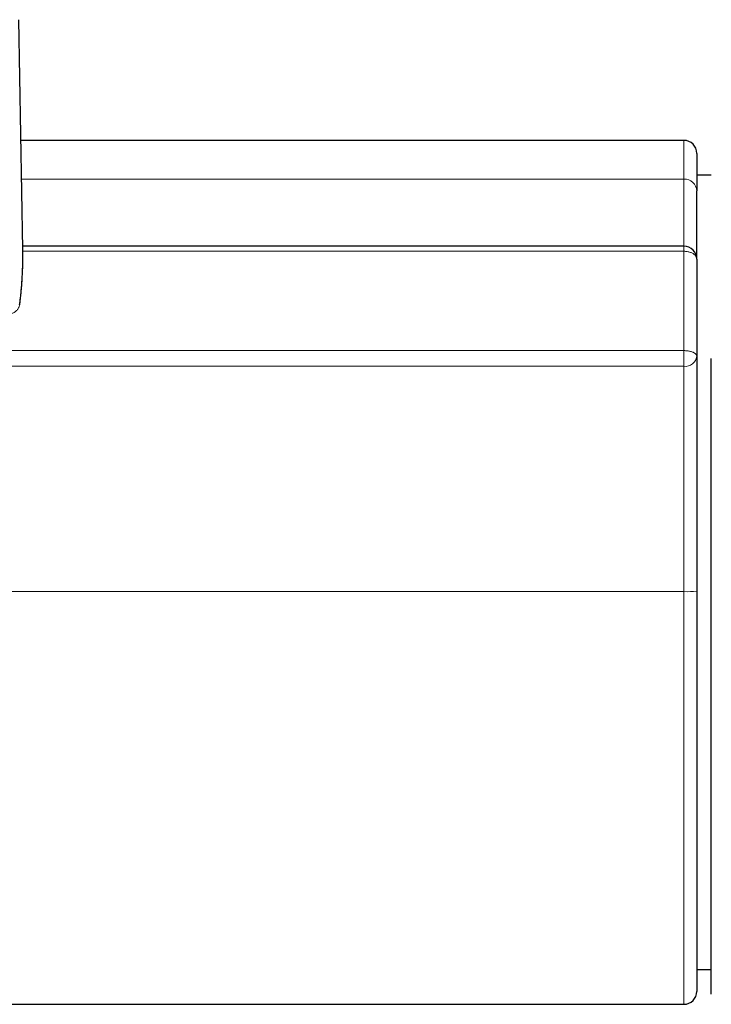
# Model space of a CAD drawing. Header units: millimetres. Extents: x 8 to 735, y 12 to 450.
# Tile 56 of 71: x 431 to 471, y 373 to 430. Entities that reach past the tile are written whole.
import ezdxf

# ---------------------------------------------------------------- set-up
doc = ezdxf.new("R2010")
doc.units = ezdxf.units.MM

msp = doc.modelspace()

# ---------------------------------------------------------------- linework, layer by layer
at = {"color": 7, "linetype": 'Continuous', "lineweight": 30}
for p, q in [((431.223, 416.878), (431, 430.166)), ((469.5, 423.18), (431.117, 423.18)), ((470.25, 422.43), (470.25, 420.257)), ((471.089, 421.174), (470.25, 421.174)), ((470.25, 416.302), (470.25, 410.694)), ((470.25, 415.798), (470.25, 415.798)), ((470.25, 397.099), (470.25, 373.93)), ((470.25, 375.187), (471.089, 375.187)), ((396.186, 373.18), (469.5, 373.18))]:
    msp.add_line(p, q, dxfattribs=at)
at = {"color": 252, "linetype": 'Continuous', "lineweight": 0}
for p, q in [((469.5, 423.18), (469.5, 420.939)), ((431.155, 420.939), (454.403, 420.939)), ((461.097, 420.939), (454.403, 420.939)), ((461.097, 420.939), (469.5, 420.939)), ((469.5, 416.763), (469.5, 411.012)), ((454.404, 397.065), (403.713, 397.065)), ((454.404, 397.065), (461.098, 397.065)), ((469.5, 397.065), (461.098, 397.065)), ((469.5, 397.065), (469.5, 373.18))]:
    msp.add_line(p, q, dxfattribs=at)
at = {"color": 7, "linetype": 'Continuous', "lineweight": 30, "flags": 128}
msp.add_lwpolyline([(469.5, 417.052), (458.319, 417.052), (431.22, 417.052)], dxfattribs=at)
at = {"color": 252, "linetype": 'Continuous', "lineweight": 0, "flags": 128}
for points in [[(431.224, 416.763), (458.425, 416.763), (469.5, 416.763)], [(469.5, 417.052), (469.5, 417.051), (469.5, 417.048), (469.5, 417.041), (469.5, 417.031), (469.5, 417.017), (469.5, 417.001), (469.5, 416.981), (469.5, 416.958), (469.5, 416.932), (469.5, 416.903), (469.5, 416.872), (469.5, 416.838), (469.5, 416.801), (469.5, 416.763)], [(469.5, 416.763), (469.549, 416.762), (469.598, 416.759), (469.647, 416.754), (469.694, 416.747), (469.741, 416.738), (469.787, 416.728), (469.832, 416.715), (469.875, 416.701), (469.917, 416.685), (469.957, 416.668), (469.995, 416.648), (470.031, 416.628), (470.064, 416.606), (470.095, 416.582), (470.124, 416.558), (470.15, 416.532), (470.173, 416.506), (470.193, 416.478), (470.21, 416.45), (470.225, 416.421), (470.236, 416.392), (470.244, 416.362), (470.249, 416.332), (470.25, 416.302)], [(431.043, 413.681), (431.041, 413.659), (431.041, 413.658)], [(403.713, 411.012), (406.128, 411.012), (414.126, 411.012), (458.425, 411.012), (469.5, 411.012)], [(469.5, 410.104), (469.5, 410.137), (469.5, 410.172), (469.5, 410.209), (469.5, 410.249), (469.5, 410.29), (469.5, 410.333), (469.5, 410.378), (469.5, 410.425), (469.5, 410.472), (469.5, 410.521), (469.5, 410.57), (469.5, 410.62), (469.5, 410.67), (469.5, 410.72), (469.5, 410.77), (469.5, 410.82), (469.5, 410.87), (469.5, 410.918), (469.5, 410.965), (469.5, 411.012)], [(469.5, 411.012), (469.549, 411.011), (469.598, 411.009), (469.647, 411.006), (469.694, 411.001), (469.741, 410.995), (469.787, 410.987), (469.832, 410.979), (469.875, 410.969), (469.917, 410.958), (469.957, 410.946), (469.995, 410.933), (470.031, 410.919), (470.064, 410.903), (470.095, 410.887), (470.124, 410.87), (470.15, 410.853), (470.173, 410.834), (470.193, 410.815), (470.21, 410.796), (470.225, 410.776), (470.236, 410.756), (470.244, 410.735), (470.249, 410.714), (470.25, 410.694)], [(403.713, 410.104), (404.844, 410.104), (405.975, 410.104), (408.236, 410.104), (445.937, 410.104), (464.788, 410.104), (469.5, 410.104)]]:
    msp.add_lwpolyline(points, dxfattribs=at)
at = {"color": 7, "linetype": 'Continuous', "lineweight": 30}
for centre, start, end in [((469.5, 422.43), 0, 90), ((469.5, 416.302), 0, 90), ((469.5, 373.93), 270, 0)]:
    msp.add_arc(centre, 0.75, start, end, dxfattribs=at)
at = {"color": 252, "linetype": 'Continuous', "lineweight": 0}
for centre, radius, start, end in [((469.532, 420.221), 0.719, 2.8122, 92.5602), ((469.572, 410.785), 0.684, 263.9761, 352.3221), ((469.687, 401.298), 4.237, 267.4687, 277.6341)]:
    msp.add_arc(centre, radius, start, end, dxfattribs=at)
msp.add_ellipse((401.119, 416.509), major_axis=(30.107, 0.01), ratio=0.852609, start_param=6.17242, end_param=6.28907, dxfattribs=at)
at = {"color": 7, "linetype": 'Continuous', "lineweight": 30}
msp.add_ellipse((401.119, 416.509), major_axis=(30.107, 0.01), ratio=0.852609, start_param=0.005884, end_param=0.013996, dxfattribs=at)
at = {"color": 252, "linetype": 'Continuous', "lineweight": 0}
for points, knots in [([(469.5, 417.052), (469.5, 417.07), (469.5, 417.121), (469.5, 417.214), (469.5, 417.327), (469.5, 417.446), (469.5, 417.569), (469.5, 417.697), (469.5, 417.827), (469.5, 417.965), (469.5, 418.108), (469.5, 418.308), (469.5, 418.56), (469.5, 418.867), (469.5, 419.173), (469.5, 419.48), (469.5, 419.784), (469.5, 420.085), (469.5, 420.346), (469.5, 420.57), (469.5, 420.758), (469.5, 420.879), (469.5, 420.939)], [0, 0, 0, 0, 0.018701, 0.05348, 0.088318, 0.123156, 0.157927, 0.192698, 0.227492, 0.262285, 0.299828, 0.337371, 0.412472, 0.4859, 0.559329, 0.632757, 0.706185, 0.779614, 0.853041, 0.902028, 0.951015, 1, 1, 1, 1]), ([(430.297, 413.112), (430.302, 413.112), (430.325, 413.113), (430.373, 413.115), (430.44, 413.123), (430.513, 413.139), (430.584, 413.16), (430.651, 413.188), (430.715, 413.221), (430.778, 413.26), (430.838, 413.308), (430.893, 413.362), (430.941, 413.421), (430.98, 413.485), (431.011, 413.552), (431.032, 413.618), (431.039, 413.661), (431.043, 413.681)], [0, 0, 0, 0, 0.012618, 0.063124, 0.131346, 0.199738, 0.26796, 0.336183, 0.404577, 0.4728, 0.549719, 0.626882, 0.703801, 0.780718, 0.85788, 0.934798, 1, 1, 1, 1]), ([(469.5, 410.104), (469.5, 410.072), (469.5, 410.007), (469.5, 409.904), (469.5, 409.798), (469.5, 409.672), (469.5, 409.526), (469.5, 409.356), (469.5, 409.178), (469.5, 408.992), (469.5, 408.801), (469.5, 408.604), (469.5, 408.401), (469.5, 408.216), (469.5, 408.054), (469.5, 407.914), (469.5, 407.774), (469.5, 407.6), (469.5, 407.392), (469.5, 407.149), (469.5, 406.904), (469.5, 406.657), (469.5, 406.409), (469.5, 406.161), (469.5, 405.867), (469.5, 405.528), (469.5, 405.185), (469.5, 404.883), (469.5, 404.59), (469.5, 404.266), (469.5, 403.911), (469.5, 403.497), (469.5, 403.023), (469.5, 402.489), (469.5, 401.867), (469.5, 401.157), (469.5, 400.447), (469.5, 399.824), (469.5, 399.289), (469.5, 398.754), (469.5, 398.205), (469.5, 397.642), (469.5, 397.258), (469.5, 397.065)], [0, 0, 0, 0, 0.01142, 0.022839, 0.03431, 0.04578, 0.06194, 0.078099, 0.094599, 0.111115, 0.127634, 0.144136, 0.160975, 0.177815, 0.18881, 0.199804, 0.210823, 0.221841, 0.240267, 0.258694, 0.277224, 0.295758, 0.314289, 0.332727, 0.351166, 0.37948, 0.407795, 0.426994, 0.446192, 0.472221, 0.498252, 0.524282, 0.563371, 0.602461, 0.641592, 0.700096, 0.758601, 0.797812, 0.837023, 0.876242, 0.91546, 0.957725, 1, 1, 1, 1])]:
    msp.add_open_spline(points, degree=3, knots=knots, dxfattribs=at)
at = {"color": 7, "linetype": 'Continuous', "lineweight": 30}
for points, knots in [([(470.25, 416.305), (470.25, 416.332), (470.25, 416.392), (470.25, 416.496), (470.25, 416.614), (470.25, 416.75), (470.25, 416.908), (470.25, 417.087), (470.25, 417.276), (470.25, 417.476), (470.25, 417.685), (470.25, 417.959), (470.25, 418.3), (470.25, 418.706), (470.25, 419.057), (470.25, 419.349), (470.25, 419.584), (470.25, 419.815), (470.25, 420.04), (470.25, 420.184), (470.25, 420.257)], [0, 0, 0, 0, 0.027252, 0.062799, 0.098348, 0.13389, 0.181245, 0.228604, 0.275962, 0.327029, 0.378098, 0.429166, 0.524288, 0.619412, 0.714534, 0.771627, 0.828726, 0.885823, 0.942914, 1, 1, 1, 1]), ([(431.041, 413.658), (431.047, 413.701), (431.063, 413.827), (431.087, 414.035), (431.114, 414.282), (431.137, 414.528), (431.158, 414.775), (431.176, 415.022), (431.192, 415.269), (431.204, 415.517), (431.214, 415.764), (431.221, 416.011), (431.225, 416.259), (431.227, 416.478), (431.226, 416.614), (431.225, 416.668)], [0, 0, 0, 0, 0.043778, 0.125832, 0.207885, 0.289936, 0.371986, 0.454034, 0.536081, 0.618127, 0.700172, 0.782217, 0.864261, 0.946304, 1, 1, 1, 1]), ([(470.25, 410.694), (470.25, 410.656), (470.25, 410.58), (470.25, 410.461), (470.25, 410.337), (470.25, 410.192), (470.25, 410.024), (470.25, 409.83), (470.25, 409.627), (470.25, 409.416), (470.25, 409.196), (470.25, 408.968), (470.25, 408.734), (470.25, 408.524), (470.25, 408.341), (470.25, 408.185), (470.25, 408.028), (470.25, 407.838), (470.25, 407.615), (470.25, 407.356), (470.25, 407.096), (470.25, 406.833), (470.25, 406.568), (470.25, 406.303), (470.25, 406.039), (470.25, 405.771), (470.25, 405.498), (470.25, 405.22), (470.25, 404.942), (470.25, 404.638), (470.25, 404.307), (470.25, 403.95), (470.25, 403.534), (470.25, 403.057), (470.25, 402.521), (470.25, 401.984), (470.25, 401.271), (470.25, 400.556), (470.25, 399.842), (470.25, 399.304), (470.25, 398.766), (470.25, 398.219), (470.25, 397.663), (470.25, 397.287), (470.25, 397.099)], [0, 0, 0, 0, 0.012646, 0.025306, 0.038008, 0.050725, 0.068439, 0.086152, 0.10402, 0.121888, 0.140207, 0.158526, 0.176981, 0.195437, 0.207132, 0.218834, 0.230556, 0.242282, 0.261029, 0.279775, 0.298589, 0.317404, 0.336325, 0.355256, 0.373845, 0.39244, 0.411943, 0.431446, 0.450969, 0.470492, 0.495478, 0.520465, 0.545451, 0.582972, 0.620494, 0.658055, 0.695617, 0.770376, 0.808016, 0.845655, 0.883301, 0.920947, 0.960469, 1, 1, 1, 1]), ([(471.089, 373.759), (471.089, 373.759), (471.089, 373.758), (471.089, 373.768), (471.089, 373.79), (471.089, 373.824), (471.089, 373.869), (471.089, 373.922), (471.089, 373.986), (471.089, 374.061), (471.089, 374.146), (471.089, 374.241), (471.089, 374.346), (471.089, 374.462), (471.089, 374.587), (471.089, 374.723), (471.089, 374.869), (471.089, 375.029), (471.089, 375.203), (471.089, 375.392), (471.089, 375.593), (471.089, 375.8), (471.089, 376.013), (471.089, 376.229), (471.089, 376.456), (471.089, 376.691), (471.089, 376.936), (471.089, 377.19), (471.089, 377.453), (471.089, 377.725), (471.089, 378.005), (471.089, 378.294), (471.089, 378.592), (471.089, 378.905), (471.089, 379.235), (471.089, 379.582), (471.089, 379.938), (471.089, 380.294), (471.089, 380.651), (471.089, 381.007), (471.089, 381.37), (471.089, 381.74), (471.089, 382.118), (471.089, 382.502), (471.089, 382.893), (471.089, 383.29), (471.089, 383.694), (471.089, 384.105), (471.089, 384.521), (471.089, 384.953), (471.089, 385.401), (471.089, 385.867), (471.089, 386.338), (471.089, 386.804), (471.089, 387.265), (471.089, 387.719), (471.089, 388.179), (471.089, 388.642), (471.089, 389.11), (471.089, 389.581), (471.089, 390.056), (471.089, 390.535), (471.089, 391.017), (471.089, 391.502), (471.089, 391.989), (471.089, 392.492), (471.089, 393.008), (471.089, 393.539), (471.089, 394.073), (471.089, 394.587), (471.089, 395.08), (471.089, 395.553), (471.089, 396.027), (471.089, 396.502), (471.089, 396.978), (471.089, 397.453), (471.089, 397.929), (471.089, 398.405), (471.089, 398.881), (471.089, 399.468), (471.089, 400.166), (471.089, 400.975), (471.089, 401.703), (471.089, 402.348), (471.089, 402.912), (471.089, 403.429), (471.089, 403.899), (471.089, 404.321), (471.089, 404.744), (471.089, 405.139), (471.089, 405.507), (471.089, 405.847), (471.089, 406.186), (471.089, 406.525), (471.089, 406.851), (471.089, 407.164), (471.089, 407.465), (471.089, 407.739), (471.089, 407.987), (471.089, 408.209), (471.089, 408.428), (471.089, 408.631), (471.089, 408.818), (471.089, 408.989), (471.089, 409.156), (471.089, 409.322), (471.089, 409.485), (471.089, 409.644), (471.089, 409.798), (471.089, 409.944), (471.089, 410.084), (471.089, 410.215), (471.089, 410.34), (471.089, 410.457), (471.089, 410.528), (471.089, 410.564)], [0, 0, 0, 0, 0.0041345, 0.0146761, 0.0252177, 0.0357567, 0.0455823, 0.05541, 0.0652377, 0.0750633, 0.0848889, 0.0947165, 0.1045442, 0.1143698, 0.1241953, 0.134023, 0.1438507, 0.1536762, 0.164212, 0.1747504, 0.1852888, 0.1958245, 0.2056461, 0.2154698, 0.2252934, 0.235115, 0.2449366, 0.2547604, 0.2645841, 0.2744057, 0.2842273, 0.294051, 0.3038746, 0.3136962, 0.3242262, 0.3347588, 0.3452914, 0.3558214, 0.3656485, 0.3754776, 0.3853067, 0.3951337, 0.4049608, 0.4147899, 0.4246191, 0.4344461, 0.4442732, 0.4541024, 0.4639315, 0.4737586, 0.484295, 0.4948341, 0.5053732, 0.5159097, 0.5257389, 0.5355703, 0.5454017, 0.555231, 0.5650603, 0.5748916, 0.584723, 0.5945522, 0.6043815, 0.6142128, 0.6240442, 0.6338735, 0.6444135, 0.6549562, 0.6654988, 0.6760388, 0.6852994, 0.6945626, 0.7038268, 0.71309, 0.7223505, 0.7316034, 0.7408571, 0.7501119, 0.7593671, 0.7686212, 0.7843597, 0.8000983, 0.8158368, 0.8267998, 0.8377628, 0.8487254, 0.8569507, 0.8651768, 0.8734024, 0.881627, 0.8882779, 0.8949315, 0.901585, 0.9082367, 0.9148859, 0.9208942, 0.9269037, 0.9329113, 0.9374712, 0.9420335, 0.946595, 0.9511538, 0.9548773, 0.958603, 0.9623282, 0.966051, 0.9698684, 0.9736896, 0.9775102, 0.9813267, 0.985057, 0.9887943, 0.9925337, 0.9962704, 1, 1, 1, 1])]:
    msp.add_open_spline(points, degree=3, knots=knots, dxfattribs=at)

doc.saveas('drawing.dxf')
